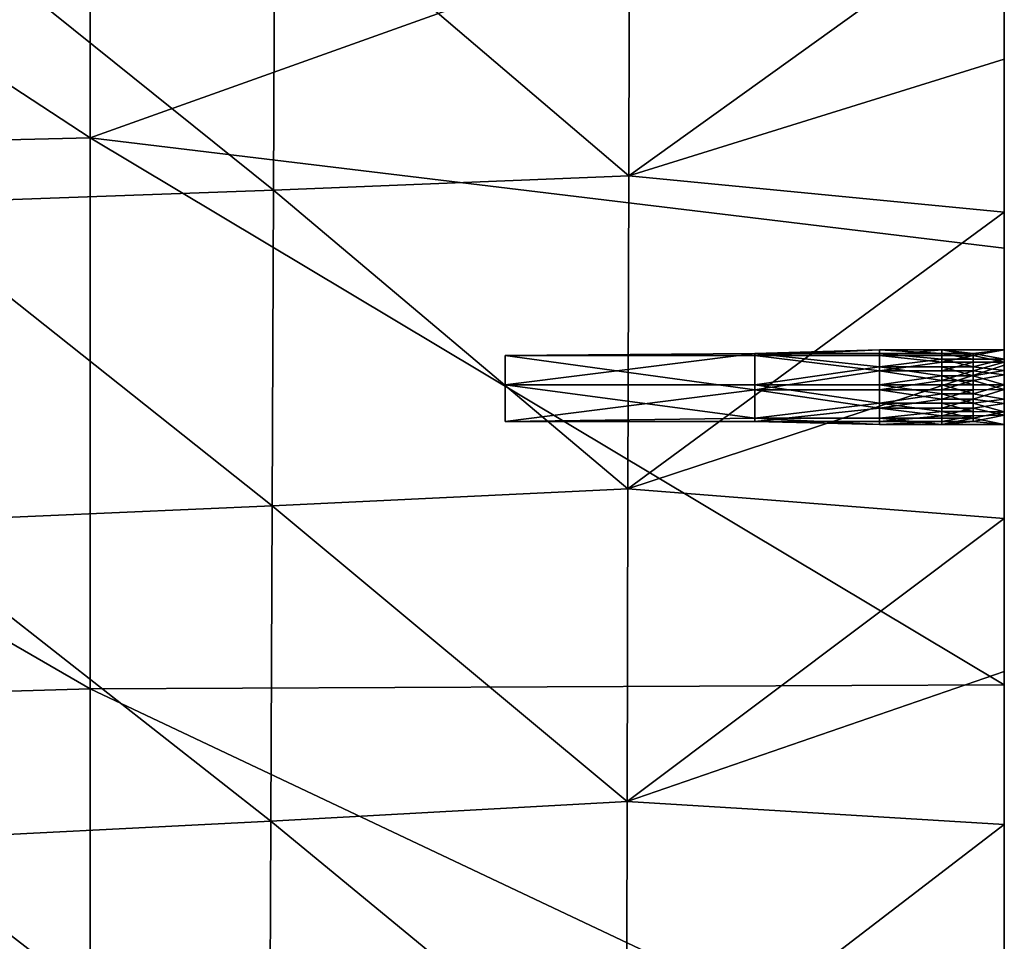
# Model space of a CAD drawing. Header units: millimetres. Extents: x 0 to 484, y -157 to 583.
# Tile 37 of 78: x 423 to 462, y 67 to 104. Entities that reach past the tile are written whole.
import ezdxf

# ---------------------------------------------------------------- set-up
doc = ezdxf.new("R2010")
doc.units = ezdxf.units.MM
doc.layers.add('Layer 01', color=7, linetype='Continuous', true_color=0x000000)

msp = doc.modelspace()

# ---------------------------------------------------------------- linework, layer by layer
at = {"layer": 'Layer 01'}
for points in [[(462, 91.884, 440.227), (462, 115.969, 428.526), (462, 138.396, 444.288)], [(462, 91.884, 440.227), (462, 138.396, 444.288), (462, 137.942, 450.989)], [(462, 137.942, 450.989), (462, 91.091, 453.401), (462, 91.884, 440.227)], [(462, 91.091, 453.401), (462, 137.942, 450.989), (462, 121.014, 458.333)], [(388.707, 123.497, 381.66), (425.356, 124.172, 382.554), (425.357, 99.489, 384.691)], [(425.356, 124.172, 382.554), (462, 112.569, 384.963), (425.357, 99.489, 384.691)], [(388.707, 123.497, 381.66), (425.357, 99.489, 384.691), (388.708, 98.607, 383.817)], [(462, 121.014, 458.333), (462, 114.887, 458.545), (462, 91.091, 453.401)], [(462, 119.651, 394.323), (462, 107.258, 400.098), (462, 96.573, 392.162)], [(462, 112.569, 384.963), (462, 119.651, 394.323), (462, 95.07, 386.469)], [(462, 96.573, 392.162), (462, 95.07, 386.469), (462, 119.651, 394.323)], [(462, 115.969, 428.526), (462, 91.884, 440.227), (462, 92.632, 426.458)], [(462, 92.632, 426.458), (462, 104.852, 420.586), (462, 115.969, 428.526)], [(462, 108.759, 458.739), (462, 91.091, 453.401), (462, 114.887, 458.545)], [(425.357, 99.489, 384.691), (462, 112.569, 384.963), (462, 95.07, 386.469)], [(446.948, 97.96, 464.28), (446.981, 110.508, 464.149), (432.759, 110.055, 469.139)], [(446.948, 97.96, 464.28), (462, 108.759, 458.739), (446.981, 110.508, 464.149)], [(432.705, 97.391, 469.082), (432.759, 110.055, 469.139), (417.484, 109.613, 474.17)], [(446.948, 97.96, 464.28), (432.759, 110.055, 469.139), (432.705, 97.391, 469.082)], [(432.705, 97.391, 469.082), (417.484, 109.613, 474.17), (417.414, 96.834, 473.932)], [(446.948, 97.96, 464.28), (462, 102.631, 458.913), (462, 108.759, 458.739)], [(462, 91.091, 453.401), (462, 108.759, 458.739), (462, 102.631, 458.913)], [(462, 107.258, 400.098), (462, 106.829, 403.488), (462, 95.24, 402.412)], [(462, 107.258, 400.098), (462, 95.24, 402.412), (462, 95.692, 399.021)], [(462, 96.573, 392.162), (462, 107.258, 400.098), (462, 95.692, 399.021)], [(462, 100.589, 406.345), (462, 106.829, 403.488), (462, 106.398, 406.88)], [(462, 106.829, 403.488), (462, 100.589, 406.345), (462, 95.24, 402.412)], [(462, 106.398, 406.88), (462, 106.184, 408.578), (462, 100.369, 408.043)], [(462, 106.398, 406.88), (462, 100.369, 408.043), (462, 100.589, 406.345)], [(462, 106.184, 408.578), (462, 105.974, 410.276), (462, 100.153, 409.742)], [(462, 106.184, 408.578), (462, 100.153, 409.742), (462, 100.369, 408.043)], [(462, 105.974, 410.276), (462, 105.768, 411.976), (462, 99.942, 411.443)], [(462, 105.974, 410.276), (462, 99.942, 411.443), (462, 100.153, 409.742)], [(462, 105.768, 411.976), (462, 105.569, 413.676), (462, 99.738, 413.144)], [(462, 105.768, 411.976), (462, 99.738, 413.144), (462, 99.942, 411.443)], [(462, 105.569, 413.676), (462, 105.375, 415.402), (462, 99.539, 414.872)], [(462, 105.569, 413.676), (462, 99.539, 414.872), (462, 99.738, 413.144)], [(462, 105.375, 415.402), (462, 105.19, 417.129), (462, 99.352, 416.6)], [(462, 105.375, 415.402), (462, 99.352, 416.6), (462, 99.539, 414.872)], [(462, 104.852, 420.586), (462, 99.352, 416.6), (462, 105.19, 417.129)], [(462, 93.175, 419.532), (462, 99.352, 416.6), (462, 104.852, 420.586)], [(462, 104.852, 420.586), (462, 92.632, 426.458), (462, 93.175, 419.532)], [(462, 102.631, 458.913), (446.948, 97.96, 464.28), (462, 96.502, 459.068)], [(462, 102.631, 458.913), (462, 96.502, 459.068), (462, 91.091, 453.401)], [(462, 95.24, 402.412), (462, 100.589, 406.345), (462, 94.782, 405.808)], [(462, 100.589, 406.345), (462, 100.369, 408.043), (462, 94.555, 407.507)], [(462, 100.589, 406.345), (462, 94.555, 407.507), (462, 94.782, 405.808)], [(462, 100.369, 408.043), (462, 94.443, 408.357), (462, 94.555, 407.507)], [(462, 100.153, 409.742), (462, 94.443, 408.357), (462, 100.369, 408.043)], [(462, 94.443, 408.357), (462, 100.153, 409.742), (462, 94.333, 409.207)], [(462, 100.153, 409.742), (462, 94.223, 410.057), (462, 94.333, 409.207)], [(462, 99.942, 411.443), (462, 94.223, 410.057), (462, 100.153, 409.742)], [(462, 94.223, 410.057), (462, 99.942, 411.443), (462, 94.116, 410.908)], [(462, 99.942, 411.443), (462, 94.01, 411.759), (462, 94.116, 410.908)], [(462, 99.738, 413.144), (462, 94.01, 411.759), (462, 99.942, 411.443)], [(388.708, 98.607, 383.817), (425.357, 99.489, 384.691), (425.357, 77.416, 386.609)], [(462, 77.575, 387.974), (425.357, 77.416, 386.609), (425.357, 99.489, 384.691)], [(462, 77.575, 387.974), (425.357, 99.489, 384.691), (462, 95.07, 386.469)], [(462, 99.738, 413.144), (462, 93.805, 413.475), (462, 93.907, 412.61)], [(462, 99.539, 414.872), (462, 93.805, 413.475), (462, 99.738, 413.144)], [(462, 94.01, 411.759), (462, 99.738, 413.144), (462, 93.907, 412.61)], [(462, 93.805, 413.475), (462, 99.539, 414.872), (462, 93.705, 414.339)], [(462, 99.539, 414.872), (462, 99.352, 416.6), (462, 93.515, 416.069)], [(462, 99.539, 414.872), (462, 93.515, 416.069), (462, 93.705, 414.339)], [(462, 99.352, 416.6), (462, 93.175, 419.532), (462, 93.515, 416.069)], [(388.708, 98.607, 383.817), (425.357, 77.416, 386.609), (388.71, 76.344, 385.752)], [(446.918, 85.424, 464.302), (446.948, 97.96, 464.28), (432.705, 97.391, 469.082)], [(446.918, 85.424, 464.302), (462, 96.502, 459.068), (446.948, 97.96, 464.28)], [(432.653, 84.745, 468.888), (432.705, 97.391, 469.082), (417.414, 96.834, 473.932)], [(446.918, 85.424, 464.302), (432.705, 97.391, 469.082), (432.653, 84.745, 468.888)], [(432.653, 84.745, 468.888), (417.414, 96.834, 473.932), (417.344, 84.077, 473.524)], [(446.918, 85.424, 464.302), (462, 90.372, 459.202), (462, 96.502, 459.068)], [(462, 83.401, 397.869), (462, 96.573, 392.162), (462, 95.692, 399.021)], [(462, 96.573, 392.162), (462, 83.401, 397.869), (462, 72.117, 389.853)], [(462, 72.117, 389.853), (462, 77.575, 387.974), (462, 96.573, 392.162)], [(462, 77.575, 387.974), (462, 95.07, 386.469), (462, 96.573, 392.162)], [(462, 96.502, 459.068), (462, 90.372, 459.202), (462, 91.091, 453.401)], [(462, 95.692, 399.021), (462, 95.24, 402.412), (462, 82.919, 401.261)], [(462, 95.692, 399.021), (462, 82.919, 401.261), (462, 83.401, 397.869)], [(462, 88.607, 405.234), (462, 95.24, 402.412), (462, 94.782, 405.808)], [(462, 95.24, 402.412), (462, 88.607, 405.234), (462, 82.919, 401.261)], [(462, 91.464, 407.221), (462, 94.782, 405.808), (462, 94.555, 407.507)], [(462, 94.782, 405.808), (462, 91.464, 407.221), (462, 88.607, 405.234)], [(462, 94.555, 407.507), (462, 94.443, 408.357), (462, 91.351, 408.071)], [(462, 94.555, 407.507), (462, 91.351, 408.071), (462, 91.464, 407.221)], [(462, 94.443, 408.357), (462, 94.333, 409.207), (462, 91.238, 408.921)], [(462, 94.443, 408.357), (462, 91.238, 408.921), (462, 91.351, 408.071)], [(462, 94.333, 409.207), (462, 91.183, 409.346), (462, 91.238, 408.921)], [(462, 94.223, 410.057), (462, 91.183, 409.346), (462, 94.333, 409.207)], [(462, 91.183, 409.346), (462, 94.223, 410.057), (462, 91.128, 409.772)], [(462, 94.223, 410.057), (462, 90.997, 410.408), (462, 91.128, 409.772)], [(462, 90.997, 410.408), (462, 94.223, 410.057), (462, 94.116, 410.908)], [(462, 94.01, 411.759), (462, 90.624, 411.493), (462, 94.116, 410.908)], [(462, 90.997, 410.408), (462, 94.116, 410.908), (462, 90.624, 411.493)], [(462, 94.01, 411.759), (462, 93.907, 412.61), (462, 90.808, 412.326)], [(462, 90.808, 412.326), (462, 90.624, 411.493), (462, 94.01, 411.759)], [(462, 93.907, 412.61), (462, 93.805, 413.475), (462, 90.705, 413.19)], [(462, 93.907, 412.61), (462, 90.705, 413.19), (462, 90.808, 412.326)], [(462, 93.805, 413.475), (462, 93.705, 414.339), (462, 90.604, 414.055)], [(462, 93.805, 413.475), (462, 90.604, 414.055), (462, 90.705, 413.19)], [(462, 93.515, 416.069), (462, 90.604, 414.055), (462, 93.705, 414.339)], [(462, 87.312, 415.502), (462, 90.604, 414.055), (462, 93.515, 416.069)], [(462, 93.175, 419.532), (462, 87.312, 415.502), (462, 93.515, 416.069)], [(462, 80.778, 418.402), (462, 87.312, 415.502), (462, 93.175, 419.532)], [(462, 92.632, 426.458), (462, 80.778, 418.402), (462, 93.175, 419.532)], [(462, 91.884, 440.227), (462, 67.97, 424.22), (462, 92.632, 426.458)], [(462, 67.97, 424.22), (462, 80.778, 418.402), (462, 92.632, 426.458)], [(462, 66.629, 451.161), (462, 91.884, 440.227), (462, 91.091, 453.401)], [(462, 91.884, 440.227), (462, 66.629, 451.161), (462, 43.336, 435.841)], [(462, 43.336, 435.841), (462, 67.97, 424.22), (462, 91.884, 440.227)], [(462, 88.607, 405.234), (462, 91.464, 407.221), (462, 88.373, 406.934)], [(462, 91.464, 407.221), (462, 91.351, 408.071), (462, 88.258, 407.784)], [(462, 91.464, 407.221), (462, 88.258, 407.784), (462, 88.373, 406.934)], [(462, 89.691, 408.778), (462, 91.351, 408.071), (462, 91.238, 408.921)], [(462, 91.351, 408.071), (462, 89.691, 408.778), (462, 88.258, 407.784)], [(462, 91.238, 408.921), (462, 91.183, 409.346), (462, 89.988, 409.082)], [(462, 89.691, 408.778), (462, 91.238, 408.921), (462, 89.988, 409.082)], [(462, 91.183, 409.346), (462, 91.128, 409.772), (462, 90.493, 409.376)], [(462, 91.183, 409.346), (462, 90.493, 409.376), (462, 89.988, 409.082)], [(452, 90.849, 411.156), (442, 90.766, 409.696), (452, 90.766, 409.696)], [(452, 89.592, 411.997), (442, 89.592, 411.997), (452, 90.849, 411.156)], [(442, 89.592, 411.997), (442, 90.766, 409.696), (452, 90.849, 411.156)], [(442, 89.592, 411.997), (442, 88.125, 409.9), (442, 90.766, 409.696)], [(442, 90.766, 409.696), (442, 88.125, 409.9), (452, 89.387, 409.004)], [(442, 90.766, 409.696), (452, 89.387, 409.004), (452, 90.766, 409.696)], [(457, 90.998, 410.414), (452, 90.766, 409.696), (457, 90.766, 409.696)], [(452, 90.849, 411.156), (457, 90.998, 410.414), (457, 90.849, 411.156)], [(452, 90.766, 409.696), (457, 90.998, 410.414), (452, 90.849, 411.156)], [(457, 90.31, 411.762), (452, 90.849, 411.156), (457, 90.849, 411.156)], [(452, 90.849, 411.156), (457, 90.31, 411.762), (452, 89.592, 411.997)], [(452, 90.766, 409.696), (457, 90.146, 409.146), (457, 90.766, 409.696)], [(452, 89.387, 409.004), (457, 90.146, 409.146), (452, 90.766, 409.696)], [(459.5, 90.998, 410.414), (457, 90.998, 410.414), (457, 90.766, 409.696)], [(459.5, 90.998, 410.414), (457, 90.766, 409.696), (459.5, 90.766, 409.696)], [(459.5, 90.849, 411.156), (457, 90.849, 411.156), (457, 90.998, 410.414)], [(459.5, 90.849, 411.156), (457, 90.998, 410.414), (459.5, 90.998, 410.414)], [(459.5, 90.621, 411.496), (457, 90.849, 411.156), (459.5, 90.849, 411.156)], [(457, 90.849, 411.156), (459.5, 90.621, 411.496), (457, 90.31, 411.762)], [(457, 90.766, 409.696), (459.5, 90.495, 409.377), (459.5, 90.766, 409.696)], [(457, 90.146, 409.146), (459.5, 90.495, 409.377), (457, 90.766, 409.696)], [(459.5, 90.998, 410.414), (459.5, 90.766, 409.696), (460.75, 90.766, 409.696)], [(459.5, 90.849, 411.156), (459.5, 90.998, 410.414), (460.75, 90.849, 411.156)], [(460.75, 90.849, 411.156), (459.5, 90.998, 410.414), (462, 90.997, 410.408)], [(462, 90.997, 410.408), (459.5, 90.998, 410.414), (460.75, 90.766, 409.696)], [(460.75, 90.621, 411.496), (459.5, 90.621, 411.496), (459.5, 90.849, 411.156)], [(460.75, 90.621, 411.496), (459.5, 90.849, 411.156), (460.75, 90.849, 411.156)], [(460.75, 90.766, 409.696), (459.5, 90.766, 409.696), (459.5, 90.495, 409.377)], [(460.75, 90.766, 409.696), (459.5, 90.495, 409.377), (460.75, 90.495, 409.377)], [(460.75, 90.766, 409.696), (462, 90.493, 409.376), (462, 90.997, 410.408)], [(462, 90.997, 410.408), (462, 90.624, 411.493), (460.75, 90.849, 411.156)], [(460.75, 90.849, 411.156), (462, 90.624, 411.493), (460.75, 90.621, 411.496)], [(462, 90.493, 409.376), (460.75, 90.766, 409.696), (460.75, 90.495, 409.377)], [(462, 90.997, 410.408), (462, 90.493, 409.376), (462, 91.128, 409.772)], [(462, 90.372, 459.202), (462, 84.242, 459.314), (462, 91.091, 453.401)], [(462, 91.091, 453.401), (462, 84.242, 459.314), (462, 66.629, 451.161)], [(462, 90.705, 413.19), (462, 89.258, 412.183), (462, 90.808, 412.326)], [(462, 90.808, 412.326), (462, 89.592, 411.997), (462, 90.158, 411.848)], [(462, 90.624, 411.493), (462, 90.808, 412.326), (462, 90.158, 411.848)], [(462, 90.808, 412.326), (462, 89.258, 412.183), (462, 89.592, 411.997)], [(462, 90.372, 459.202), (446.918, 85.424, 464.302), (462, 84.242, 459.314)], [(457, 90.31, 411.762), (459.5, 90.621, 411.496), (459.5, 90.31, 411.762)], [(459.5, 90.495, 409.377), (457, 90.146, 409.146), (459.5, 90.146, 409.146)], [(460.75, 90.31, 411.762), (459.5, 90.31, 411.762), (459.5, 90.621, 411.496)], [(460.75, 90.31, 411.762), (459.5, 90.621, 411.496), (460.75, 90.621, 411.496)], [(460.75, 90.495, 409.377), (459.5, 90.495, 409.377), (459.5, 90.146, 409.146)], [(460.75, 90.495, 409.377), (459.5, 90.146, 409.146), (460.75, 90.146, 409.146)], [(462, 90.624, 411.493), (460.75, 90.31, 411.762), (460.75, 90.621, 411.496)], [(462, 90.158, 411.848), (460.75, 90.31, 411.762), (462, 90.624, 411.493)], [(462, 90.493, 409.376), (460.75, 90.495, 409.377), (460.75, 90.146, 409.146)], [(460.75, 90.146, 409.146), (462, 89.988, 409.082), (462, 90.493, 409.376)], [(462, 87.605, 412.905), (462, 89.258, 412.183), (462, 90.705, 413.19)], [(462, 90.705, 413.19), (462, 90.604, 414.055), (462, 87.504, 413.77)], [(462, 90.705, 413.19), (462, 87.504, 413.77), (462, 87.605, 412.905)], [(462, 90.604, 414.055), (462, 87.312, 415.502), (462, 87.504, 413.77)], [(452, 89.592, 411.997), (457, 90.31, 411.762), (457, 89.592, 411.997)], [(457, 90.146, 409.146), (452, 89.387, 409.004), (457, 89.387, 409.004)], [(459.5, 89.954, 411.93), (457, 90.31, 411.762), (459.5, 90.31, 411.762)], [(457, 90.31, 411.762), (459.5, 89.954, 411.93), (457, 89.592, 411.997)], [(457, 90.146, 409.146), (459.5, 89.762, 409.023), (459.5, 90.146, 409.146)], [(457, 89.387, 409.004), (459.5, 89.762, 409.023), (457, 90.146, 409.146)], [(460.75, 89.954, 411.93), (459.5, 89.954, 411.93), (459.5, 90.31, 411.762)], [(460.75, 89.954, 411.93), (459.5, 90.31, 411.762), (460.75, 90.31, 411.762)], [(460.75, 90.146, 409.146), (459.5, 90.146, 409.146), (459.5, 89.762, 409.023)], [(460.75, 90.146, 409.146), (459.5, 89.762, 409.023), (460.75, 89.762, 409.023)], [(462, 90.158, 411.848), (460.75, 89.954, 411.93), (460.75, 90.31, 411.762)], [(460.75, 89.954, 411.93), (462, 90.158, 411.848), (462, 89.592, 411.997)], [(462, 89.988, 409.082), (460.75, 90.146, 409.146), (460.75, 89.762, 409.023)], [(462, 89.988, 409.082), (460.75, 89.762, 409.023), (462, 89.408, 409.003)], [(462, 89.691, 408.778), (462, 89.988, 409.082), (462, 89.408, 409.003)], [(452, 89.592, 411.997), (452, 88.255, 411.336), (442, 89.592, 411.997)], [(442, 88.125, 409.9), (442, 89.592, 411.997), (452, 88.255, 411.336)], [(457, 88.861, 411.857), (452, 89.592, 411.997), (457, 89.592, 411.997)], [(452, 89.592, 411.997), (457, 88.861, 411.857), (452, 88.255, 411.336)], [(457, 89.592, 411.997), (459.5, 89.954, 411.93), (459.5, 89.592, 411.997)], [(459.5, 89.762, 409.023), (457, 89.387, 409.004), (459.5, 89.387, 409.004)], [(459.5, 89.231, 411.976), (457, 89.592, 411.997), (459.5, 89.592, 411.997)], [(457, 89.592, 411.997), (459.5, 89.231, 411.976), (457, 88.861, 411.857)], [(460.75, 89.592, 411.997), (459.5, 89.592, 411.997), (459.5, 89.954, 411.93)], [(460.75, 89.592, 411.997), (459.5, 89.954, 411.93), (460.75, 89.954, 411.93)], [(460.75, 89.762, 409.023), (459.5, 89.762, 409.023), (459.5, 89.387, 409.004)], [(460.75, 89.762, 409.023), (459.5, 89.387, 409.004), (460.75, 89.387, 409.004)], [(460.75, 89.231, 411.976), (459.5, 89.231, 411.976), (459.5, 89.592, 411.997)], [(460.75, 89.231, 411.976), (459.5, 89.592, 411.997), (460.75, 89.592, 411.997)], [(460.75, 89.954, 411.93), (462, 89.592, 411.997), (460.75, 89.592, 411.997)], [(462, 89.408, 409.003), (460.75, 89.762, 409.023), (460.75, 89.387, 409.004)], [(462, 89.592, 411.997), (460.75, 89.231, 411.976), (460.75, 89.592, 411.997)], [(462, 89.012, 411.918), (460.75, 89.231, 411.976), (462, 89.592, 411.997)], [(462, 88.258, 407.784), (462, 89.691, 408.778), (462, 88.144, 408.635)], [(462, 89.691, 408.778), (462, 89.408, 409.003), (462, 88.144, 408.635)], [(462, 89.592, 411.997), (462, 89.258, 412.183), (462, 89.012, 411.918)], [(452, 88.125, 409.9), (452, 89.387, 409.004), (442, 88.125, 409.9)], [(452, 89.387, 409.004), (457, 88.654, 409.261), (457, 89.387, 409.004)], [(452, 88.125, 409.9), (457, 88.654, 409.261), (452, 89.387, 409.004)], [(457, 89.387, 409.004), (459.5, 89.017, 409.08), (459.5, 89.387, 409.004)], [(457, 88.654, 409.261), (459.5, 89.017, 409.08), (457, 89.387, 409.004)], [(457, 88.861, 411.857), (459.5, 89.231, 411.976), (459.5, 88.861, 411.857)], [(460.75, 89.387, 409.004), (459.5, 89.387, 409.004), (459.5, 89.017, 409.08)], [(460.75, 89.387, 409.004), (459.5, 89.017, 409.08), (460.75, 89.017, 409.08)], [(460.75, 88.861, 411.857), (459.5, 88.861, 411.857), (459.5, 89.231, 411.976)], [(460.75, 88.861, 411.857), (459.5, 89.231, 411.976), (460.75, 89.231, 411.976)], [(462, 89.408, 409.003), (460.75, 89.017, 409.08), (462, 88.842, 409.152)], [(460.75, 89.017, 409.08), (462, 89.408, 409.003), (460.75, 89.387, 409.004)], [(462, 89.012, 411.918), (460.75, 88.861, 411.857), (460.75, 89.231, 411.976)], [(462, 88.144, 408.635), (462, 89.408, 409.003), (462, 88.842, 409.152)], [(462, 89.258, 412.183), (462, 87.605, 412.905), (462, 87.709, 412.04)], [(462, 89.258, 412.183), (462, 87.709, 412.04), (462, 89.012, 411.918)], [(452, 88.255, 411.336), (457, 88.861, 411.857), (457, 88.255, 411.336)], [(459.5, 89.017, 409.08), (457, 88.654, 409.261), (459.5, 88.654, 409.261)], [(459.5, 88.523, 411.638), (457, 88.861, 411.857), (459.5, 88.861, 411.857)], [(457, 88.861, 411.857), (459.5, 88.523, 411.638), (457, 88.255, 411.336)], [(460.75, 89.017, 409.08), (459.5, 89.017, 409.08), (459.5, 88.654, 409.261)], [(460.75, 89.017, 409.08), (459.5, 88.654, 409.261), (460.75, 88.654, 409.261)], [(460.75, 88.523, 411.638), (459.5, 88.523, 411.638), (459.5, 88.861, 411.857)], [(460.75, 88.523, 411.638), (459.5, 88.861, 411.857), (460.75, 88.861, 411.857)], [(460.75, 89.017, 409.08), (460.75, 88.654, 409.261), (462, 88.842, 409.152)], [(460.75, 88.861, 411.857), (462, 89.012, 411.918), (462, 88.507, 411.624)], [(460.75, 88.861, 411.857), (462, 88.507, 411.624), (460.75, 88.523, 411.638)], [(462, 88.376, 409.507), (462, 88.842, 409.152), (460.75, 88.654, 409.261)], [(462, 87.709, 412.04), (462, 87.761, 411.614), (462, 89.012, 411.918)], [(462, 87.761, 411.614), (462, 88.507, 411.624), (462, 89.012, 411.918)], [(462, 88.842, 409.152), (462, 84.937, 409.199), (462, 88.144, 408.635)], [(462, 88.842, 409.152), (462, 88.376, 409.507), (462, 84.937, 409.199)], [(457, 88.654, 409.261), (452, 88.125, 409.9), (457, 88.125, 409.9)], [(457, 88.654, 409.261), (459.5, 88.344, 409.544), (459.5, 88.654, 409.261)], [(457, 88.125, 409.9), (459.5, 88.344, 409.544), (457, 88.654, 409.261)], [(457, 88.255, 411.336), (459.5, 88.523, 411.638), (459.5, 88.255, 411.336)], [(460.75, 88.654, 409.261), (459.5, 88.654, 409.261), (459.5, 88.344, 409.544)], [(460.75, 88.654, 409.261), (459.5, 88.344, 409.544), (460.75, 88.344, 409.544)], [(460.75, 88.255, 411.336), (459.5, 88.255, 411.336), (459.5, 88.523, 411.638)], [(460.75, 88.255, 411.336), (459.5, 88.523, 411.638), (460.75, 88.523, 411.638)], [(462, 88.376, 409.507), (460.75, 88.654, 409.261), (460.75, 88.344, 409.544)], [(460.75, 88.255, 411.336), (460.75, 88.523, 411.638), (462, 88.507, 411.624)], [(460.75, 88.255, 411.336), (462, 88.507, 411.624), (462, 88.003, 410.592)], [(462, 82.919, 401.261), (462, 88.607, 405.234), (462, 82.432, 404.658)], [(462, 88.607, 405.234), (462, 88.373, 406.934), (462, 82.191, 406.358)], [(462, 88.607, 405.234), (462, 82.191, 406.358), (462, 82.432, 404.658)], [(462, 87.761, 411.614), (462, 87.814, 411.188), (462, 88.507, 411.624)], [(462, 88.003, 410.592), (462, 88.507, 411.624), (462, 87.814, 411.188)], [(442, 88.125, 409.9), (452, 88.255, 411.336), (452, 88.125, 409.9)], [(457, 88.006, 410.629), (452, 88.255, 411.336), (457, 88.255, 411.336)], [(452, 88.255, 411.336), (457, 88.006, 410.629), (452, 88.125, 409.9)], [(452, 88.125, 409.9), (457, 88.006, 410.629), (457, 88.125, 409.9)], [(459.5, 88.344, 409.544), (457, 88.125, 409.9), (459.5, 88.125, 409.9)], [(459.5, 88.006, 410.629), (457, 88.006, 410.629), (457, 88.255, 411.336)], [(459.5, 88.006, 410.629), (457, 88.255, 411.336), (459.5, 88.255, 411.336)], [(459.5, 88.125, 409.9), (457, 88.125, 409.9), (457, 88.006, 410.629)], [(459.5, 88.125, 409.9), (457, 88.006, 410.629), (459.5, 88.006, 410.629)], [(460.75, 88.344, 409.544), (459.5, 88.344, 409.544), (459.5, 88.125, 409.9)], [(460.75, 88.344, 409.544), (459.5, 88.125, 409.9), (460.75, 88.125, 409.9)], [(459.5, 88.006, 410.629), (459.5, 88.255, 411.336), (460.75, 88.255, 411.336)], [(460.75, 88.255, 411.336), (462, 88.003, 410.592), (459.5, 88.006, 410.629)], [(459.5, 88.125, 409.9), (459.5, 88.006, 410.629), (460.75, 88.125, 409.9)], [(462, 88.003, 410.592), (460.75, 88.125, 409.9), (459.5, 88.006, 410.629)], [(462, 88.376, 409.507), (460.75, 88.344, 409.544), (460.75, 88.125, 409.9)], [(462, 88.003, 410.592), (462, 88.376, 409.507), (460.75, 88.125, 409.9)], [(462, 88.376, 409.507), (462, 84.825, 410.05), (462, 84.937, 409.199)], [(462, 84.825, 410.05), (462, 88.376, 409.507), (462, 88.003, 410.592)], [(462, 88.258, 407.784), (462, 82.191, 406.358), (462, 88.373, 406.934)], [(462, 85.05, 408.348), (462, 88.258, 407.784), (462, 88.144, 408.635)], [(462, 85.05, 408.348), (462, 82.191, 406.358), (462, 88.258, 407.784)], [(462, 84.937, 409.199), (462, 85.05, 408.348), (462, 88.144, 408.635)], [(462, 87.814, 411.188), (462, 84.717, 410.902), (462, 88.003, 410.592)], [(462, 84.825, 410.05), (462, 88.003, 410.592), (462, 84.717, 410.902)], [(462, 87.761, 411.614), (462, 84.717, 410.902), (462, 87.814, 411.188)], [(462, 84.61, 411.754), (462, 87.761, 411.614), (462, 87.709, 412.04)], [(462, 84.717, 410.902), (462, 87.761, 411.614), (462, 84.61, 411.754)], [(462, 87.605, 412.905), (462, 84.61, 411.754), (462, 87.709, 412.04)], [(462, 81.304, 413.198), (462, 87.605, 412.905), (462, 87.504, 413.77)], [(462, 87.605, 412.905), (462, 81.304, 413.198), (462, 84.61, 411.754)], [(462, 87.504, 413.77), (462, 87.312, 415.502), (462, 81.112, 414.931)], [(462, 87.504, 413.77), (462, 81.112, 414.931), (462, 81.304, 413.198)], [(462, 87.312, 415.502), (462, 80.778, 418.402), (462, 81.112, 414.931)], [(446.89, 72.896, 464.2), (446.918, 85.424, 464.302), (432.653, 84.745, 468.888)], [(446.89, 72.896, 464.2), (462, 84.242, 459.314), (446.918, 85.424, 464.302)], [(462, 82.191, 406.358), (462, 85.05, 408.348), (462, 81.956, 408.06)], [(462, 85.05, 408.348), (462, 84.937, 409.199), (462, 81.841, 408.911)], [(462, 85.05, 408.348), (462, 81.841, 408.911), (462, 81.956, 408.06)], [(462, 84.937, 409.199), (462, 84.825, 410.05), (462, 81.729, 409.763)], [(462, 84.937, 409.199), (462, 81.729, 409.763), (462, 81.841, 408.911)], [(432.601, 72.114, 468.535), (432.653, 84.745, 468.888), (417.344, 84.077, 473.524)], [(446.89, 72.896, 464.2), (432.653, 84.745, 468.888), (432.601, 72.114, 468.535)], [(462, 84.825, 410.05), (462, 84.717, 410.902), (462, 81.619, 410.615)], [(462, 84.825, 410.05), (462, 81.619, 410.615), (462, 81.729, 409.763)], [(462, 84.717, 410.902), (462, 84.61, 411.754), (462, 81.512, 411.467)], [(462, 84.717, 410.902), (462, 81.512, 411.467), (462, 81.619, 410.615)], [(462, 84.61, 411.754), (462, 81.304, 413.198), (462, 81.512, 411.467)], [(432.601, 72.114, 468.535), (417.344, 84.077, 473.524), (417.274, 71.341, 472.919)], [(446.89, 72.896, 464.2), (462, 78.111, 459.405), (462, 84.242, 459.314)], [(462, 78.111, 459.405), (462, 66.629, 451.161), (462, 84.242, 459.314)], [(462, 83.401, 397.869), (462, 82.919, 401.261), (462, 70.599, 400.102)], [(462, 83.401, 397.869), (462, 70.599, 400.102), (462, 71.115, 396.71)], [(462, 72.117, 389.853), (462, 83.401, 397.869), (462, 71.115, 396.71)], [(462, 82.919, 401.261), (462, 82.432, 404.658), (462, 70.08, 403.499)], [(462, 82.919, 401.261), (462, 70.08, 403.499), (462, 70.599, 400.102)], [(462, 82.191, 406.358), (462, 70.08, 403.499), (462, 82.432, 404.658)], [(462, 75.768, 407.482), (462, 82.191, 406.358), (462, 81.956, 408.06)], [(462, 75.768, 407.482), (462, 70.08, 403.499), (462, 82.191, 406.358)], [(462, 81.841, 408.911), (462, 75.768, 407.482), (462, 81.956, 408.06)], [(462, 75.536, 409.186), (462, 81.841, 408.911), (462, 81.729, 409.763)], [(462, 75.768, 407.482), (462, 81.841, 408.911), (462, 75.536, 409.186)], [(462, 81.619, 410.615), (462, 75.536, 409.186), (462, 81.729, 409.763)], [(462, 75.316, 410.891), (462, 81.619, 410.615), (462, 81.512, 411.467)], [(462, 75.536, 409.186), (462, 81.619, 410.615), (462, 75.316, 410.891)], [(462, 81.304, 413.198), (462, 75.316, 410.891), (462, 81.512, 411.467)], [(462, 68.724, 413.781), (462, 81.304, 413.198), (462, 81.112, 414.931)], [(462, 81.304, 413.198), (462, 68.724, 413.781), (462, 75.316, 410.891)], [(462, 81.112, 414.931), (462, 80.778, 418.402), (462, 68.406, 417.259)], [(462, 81.112, 414.931), (462, 68.406, 417.259), (462, 68.724, 413.781)], [(462, 80.778, 418.402), (462, 67.97, 424.22), (462, 68.406, 417.259)], [(462, 78.111, 459.405), (446.89, 72.896, 464.2), (462, 71.98, 459.473)], [(462, 65.965, 457.362), (462, 78.111, 459.405), (462, 71.98, 459.473)], [(462, 78.111, 459.405), (462, 65.965, 457.362), (462, 66.629, 451.161)], [(388.71, 76.344, 385.752), (425.357, 77.416, 386.609), (425.357, 53.298, 388.709)], [(462, 60.089, 389.478), (425.357, 77.416, 386.609), (462, 77.575, 387.974)], [(462, 60.089, 389.478), (425.357, 53.298, 388.709), (425.357, 77.416, 386.609)], [(462, 60.089, 389.478), (462, 77.575, 387.974), (462, 72.117, 389.853)], [(388.71, 76.344, 385.752), (425.357, 53.298, 388.709), (388.711, 52.013, 387.873)], [(462, 70.08, 403.499), (462, 75.768, 407.482), (462, 69.581, 406.902)], [(462, 75.768, 407.482), (462, 75.536, 409.186), (462, 69.345, 408.606)], [(462, 75.768, 407.482), (462, 69.345, 408.606), (462, 69.581, 406.902)], [(462, 75.536, 409.186), (462, 75.316, 410.891), (462, 69.123, 410.312)], [(462, 75.536, 409.186), (462, 69.123, 410.312), (462, 69.345, 408.606)], [(462, 75.316, 410.891), (462, 68.724, 413.781), (462, 69.123, 410.312)], [(446.861, 60.38, 463.957), (446.89, 72.896, 464.2), (432.601, 72.114, 468.535)], [(446.861, 60.38, 463.957), (462, 71.98, 459.473), (446.89, 72.896, 464.2)], [(432.548, 59.505, 468), (432.601, 72.114, 468.535), (417.274, 71.341, 472.919)], [(446.861, 60.38, 463.957), (432.601, 72.114, 468.535), (432.548, 59.505, 468)], [(446.861, 60.38, 463.957), (462, 65.849, 459.516), (462, 71.98, 459.473)], [(462, 72.117, 389.853), (462, 71.115, 396.71), (462, 60.089, 389.478)], [(462, 71.98, 459.473), (462, 65.849, 459.516), (462, 65.965, 457.362)], [(432.548, 59.505, 468), (417.274, 71.341, 472.919), (417.201, 58.637, 472.086)], [(462, 45.452, 401.162), (462, 71.115, 396.71), (462, 70.599, 400.102)], [(462, 71.115, 396.71), (462, 42.594, 390.984), (462, 60.089, 389.478)], [(462, 45.452, 401.162), (462, 42.594, 390.984), (462, 71.115, 396.71)], [(462, 57.743, 402.331), (462, 70.599, 400.102), (462, 70.08, 403.499)], [(462, 45.452, 401.162), (462, 70.599, 400.102), (462, 57.743, 402.331)], [(462, 70.08, 403.499), (462, 69.581, 406.902), (462, 57.227, 405.735)], [(462, 70.08, 403.499), (462, 57.227, 405.735), (462, 57.743, 402.331)], [(462, 69.345, 408.606), (462, 57.227, 405.735), (462, 69.581, 406.902)], [(462, 56.766, 409.148), (462, 69.345, 408.606), (462, 69.123, 410.312)], [(462, 57.227, 405.735), (462, 69.345, 408.606), (462, 56.766, 409.148)], [(462, 68.724, 413.781), (462, 56.766, 409.148), (462, 69.123, 410.312)], [(462, 43.877, 414.95), (462, 68.724, 413.781), (462, 68.406, 417.259)], [(462, 68.724, 413.781), (462, 43.877, 414.95), (462, 56.766, 409.148)], [(462, 68.406, 417.259), (462, 67.97, 424.22), (462, 43.625, 421.944)], [(462, 68.406, 417.259), (462, 43.625, 421.944), (462, 43.877, 414.95)], [(462, 67.97, 424.22), (462, 43.336, 435.841), (462, 43.625, 421.944)]]:
    msp.add_3dface(points, dxfattribs=at)

doc.saveas('drawing.dxf')
